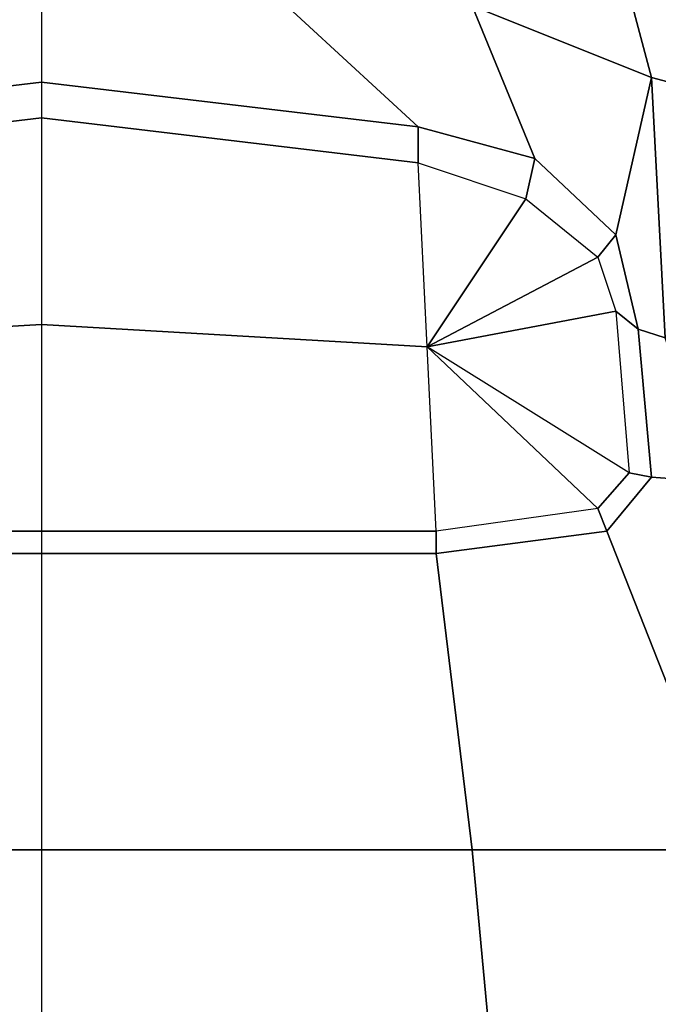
# Model space of a CAD drawing. Header units: inches. Extents: x -65076 to -46572, y -27630 to -20330.
# Tile 16 of 19: x -55001 to -54393, y -23441 to -22504. Entities that reach past the tile are written whole.
import ezdxf

# ---------------------------------------------------------------- set-up
doc = ezdxf.new("R2010")
doc.units = ezdxf.units.IN
doc.header["$MEASUREMENT"] = 0
doc.linetypes.add('ACAD_ISO07W100', pattern=[3, 0, -3])
doc.layers.get('0').update_dxf_attribs({"true_color": 0xc2ced6})
doc.layers.add('VOITURE', color=174, linetype='Continuous')

# ---------------------------------------------------------------- blocks, each defined once
blk = doc.blocks.new('F6')
at = {"linetype": 'Continuous'}
for points in [[(12.819, 95.208, 1.308), (17.819, 93.208, -1.192), (16.619, 97.708, -5.192), (13.019, 98.708, -2.792)], [(17.819, 93.208, -1.192), (19.319, 92.808, -1.992), (18.319, 97.208, -5.892), (16.619, 97.708, -5.192)], [(0.819, 95.908, 2.808), (0.819, 93.083, 5.183), (-9.681, 91.833, 4.933), (-5.481, 95.708, 2.508)], [(0.819, 95.908, 2.808), (0.819, 93.083, 5.183), (11.319, 91.833, 4.933), (7.119, 95.708, 2.508)], [(7.119, 95.708, 2.508), (11.319, 91.833, 4.933), (14.569, 90.958, 4.183), (12.819, 95.208, 1.308)], [(12.819, 95.208, 1.308), (14.569, 90.958, 4.183), (16.819, 88.833, 3.933), (17.819, 93.208, -1.192)], [(16.819, 88.833, 3.933), (17.444, 86.208, 7.058), (18.194, 85.958, 6.558), (17.819, 93.208, -1.192)], [(17.819, 93.208, -1.192), (18.194, 85.958, 6.558), (19.569, 85.458, 6.058), (19.319, 92.808, -1.992)], [(0.819, 93.083, 5.183), (0.819, 92.083, 6.183), (-9.681, 90.833, 5.433), (-9.681, 91.833, 4.933)], [(0.819, 93.083, 5.183), (0.819, 92.083, 6.183), (11.319, 90.833, 5.433), (11.319, 91.833, 4.933)], [(-9.931, 85.708, 10.62), (-9.681, 90.833, 5.433), (0.819, 92.083, 6.183), (0.819, 86.333, 11.183)], [(11.569, 85.708, 10.62), (11.319, 90.833, 5.433), (0.819, 92.083, 6.183), (0.819, 86.333, 11.183)], [(11.319, 91.833, 4.933), (11.319, 90.833, 5.433), (14.319, 89.833, 4.558), (14.569, 90.958, 4.183)], [(11.319, 90.833, 5.433), (14.319, 89.833, 4.558), (11.569, 85.708, 10.62)], [(14.569, 90.958, 4.183), (14.319, 89.833, 4.558), (16.319, 88.208, 4.433), (16.819, 88.833, 3.933)], [(11.569, 85.708, 10.62), (14.319, 89.833, 4.558), (16.319, 88.208, 4.433)], [(16.819, 86.708, 6.183), (17.444, 86.208, 7.058), (16.819, 88.833, 3.933), (16.319, 88.208, 4.433)], [(11.569, 85.708, 10.62), (16.319, 88.208, 4.433), (16.819, 86.708, 6.183)], [(16.819, 86.708, 6.183), (16.819, 86.708, 6.183), (17.194, 82.208, 12.558), (11.569, 85.708, 10.62)], [(17.194, 82.208, 12.558), (17.819, 82.083, 12.808), (17.444, 86.208, 7.058), (16.819, 86.708, 6.183)], [(0.819, 80.583, 16.183), (-10.181, 80.583, 15.808), (-9.931, 85.708, 10.62), (0.819, 86.333, 11.183)], [(0.819, 80.583, 16.183), (11.819, 80.583, 15.808), (11.569, 85.708, 10.62), (0.819, 86.333, 11.183)], [(17.444, 86.208, 7.058), (17.819, 82.083, 12.808), (19.569, 81.958, 11.558), (18.194, 85.958, 6.558)], [(16.319, 81.208, 13.683), (11.819, 80.583, 15.808), (11.569, 85.708, 10.62)], [(17.194, 82.208, 12.558), (11.569, 85.708, 10.62), (16.319, 81.208, 13.683), (17.194, 82.208, 12.558)], [(16.319, 81.208, 13.683), (16.569, 80.583, 14.058), (17.819, 82.083, 12.808), (17.194, 82.208, 12.558)], [(19.569, 81.958, 11.558), (17.819, 82.083, 12.808), (16.569, 80.583, 14.058), (20.069, 71.708, 16.308)], [(11.819, 80.583, 15.808), (11.819, 79.958, 16.058), (16.569, 80.583, 14.058), (16.319, 81.208, 13.683)], [(0.819, 80.583, 16.183), (0.819, 79.958, 16.808), (-10.181, 79.958, 16.058), (-10.181, 80.583, 15.808)], [(0.819, 80.583, 16.183), (0.819, 79.958, 16.808), (11.819, 79.958, 16.058), (11.819, 80.583, 15.808)], [(11.819, 79.958, 16.058), (12.819, 71.708, 19.433), (20.069, 71.708, 16.308), (16.569, 80.583, 14.058)], [(0.819, 79.958, 16.808), (0.819, 71.708, 20.433), (-11.181, 71.708, 19.433), (-10.181, 79.958, 16.058)], [(0.819, 79.958, 16.808), (0.819, 71.708, 20.433), (12.819, 71.708, 19.433), (11.819, 79.958, 16.058)], [(0.819, 71.708, 20.433), (0.819, 60.958, 23.308), (-12.181, 60.958, 22.183), (-11.181, 71.708, 19.433)], [(0.819, 71.708, 20.433), (0.819, 60.958, 23.308), (13.819, 60.958, 22.183), (12.819, 71.708, 19.433)], [(20.069, 71.708, 16.308), (12.819, 71.708, 19.433), (13.819, 60.958, 22.183), (19.819, 60.958, 19.058)]]:
    blk.add_3dface(points, dxfattribs=at)
blk = doc.blocks.new('A$C37A712A2')
at = {"color": 4, "xscale": 0.07, "yscale": 0.07, "zscale": 0.07}
blk.add_blockref('F6', (1.6642, -5.723, 2.584), dxfattribs=at)

msp = doc.modelspace()

# ---------------------------------------------------------------- block references
at = {"layer": 'VOITURE', "linetype": 'ACAD_ISO07W100', "lineweight": 100, "xscale": 488.3289430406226, "yscale": 488.3289430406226, "zscale": 488.3289430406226}
msp.add_blockref('A$C37A712A2', (-55821.24, -22950.9, 2988.93), dxfattribs=at)

doc.saveas('drawing.dxf')
